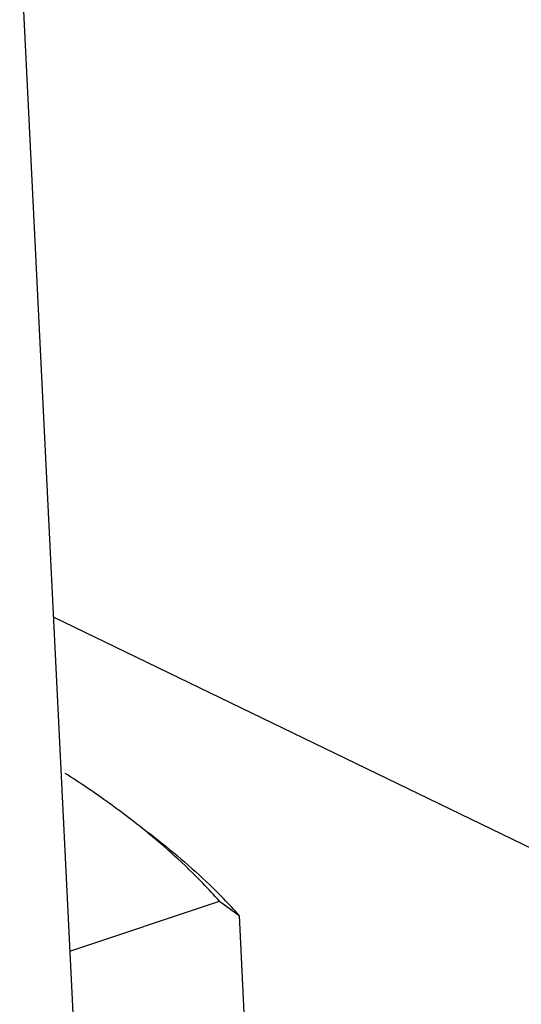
# Model space of a CAD drawing. Header units: millimetres. Extents: x -24622 to 2009, y -1603 to 2074.
# Tile 229 of 256: x 1543 to 1566, y 1038 to 1082. Entities that reach past the tile are written whole.
import ezdxf

# ---------------------------------------------------------------- set-up
doc = ezdxf.new("R2010")
doc.units = ezdxf.units.MM

msp = doc.modelspace()

# ---------------------------------------------------------------- linework, layer by layer
at = {"color": 7, "linetype": 'Continuous'}
for p, q in [((1543.149, 1085.807), (1545.775, 1032.24)), ((1575.09, 1040.37), (1544.655, 1055.084)), ((1545.387, 1040.165), (1552.079, 1042.4)), ((1552.079, 1042.4), (1552.966, 1041.762)), ((1552.966, 1041.762), (1553.439, 1032.11))]:
    msp.add_line(p, q, dxfattribs=at)
for centre, radius, start, end in [((1527.004, 1018.717), 34.542, 50.9681, 53.0276), ((1534.229, 1024.912), 25.2, 41.9652, 44.2956)]:
    msp.add_arc(centre, radius, start, end, dxfattribs=at)
for points, start_tangent, end_tangent in [([(1547.778, 1046.313), (1547.161, 1046.768), (1545.19, 1048.103)], (-0.798698, 0.601732), (-0.843267, 0.537495)), ([(1548.719, 1045.605), (1549.687, 1044.848), (1552.265, 1042.51)], (0.798697, -0.601734), (0.698261, -0.715843)), ([(1552.079, 1042.4), (1551.333, 1043.203), (1548.756, 1045.549)], (-0.663455, 0.748216), (-0.776715, 0.629853))]:
    msp.add_spline(points, degree=3, dxfattribs=dict(at, start_tangent=start_tangent, end_tangent=end_tangent))

doc.saveas('drawing.dxf')
